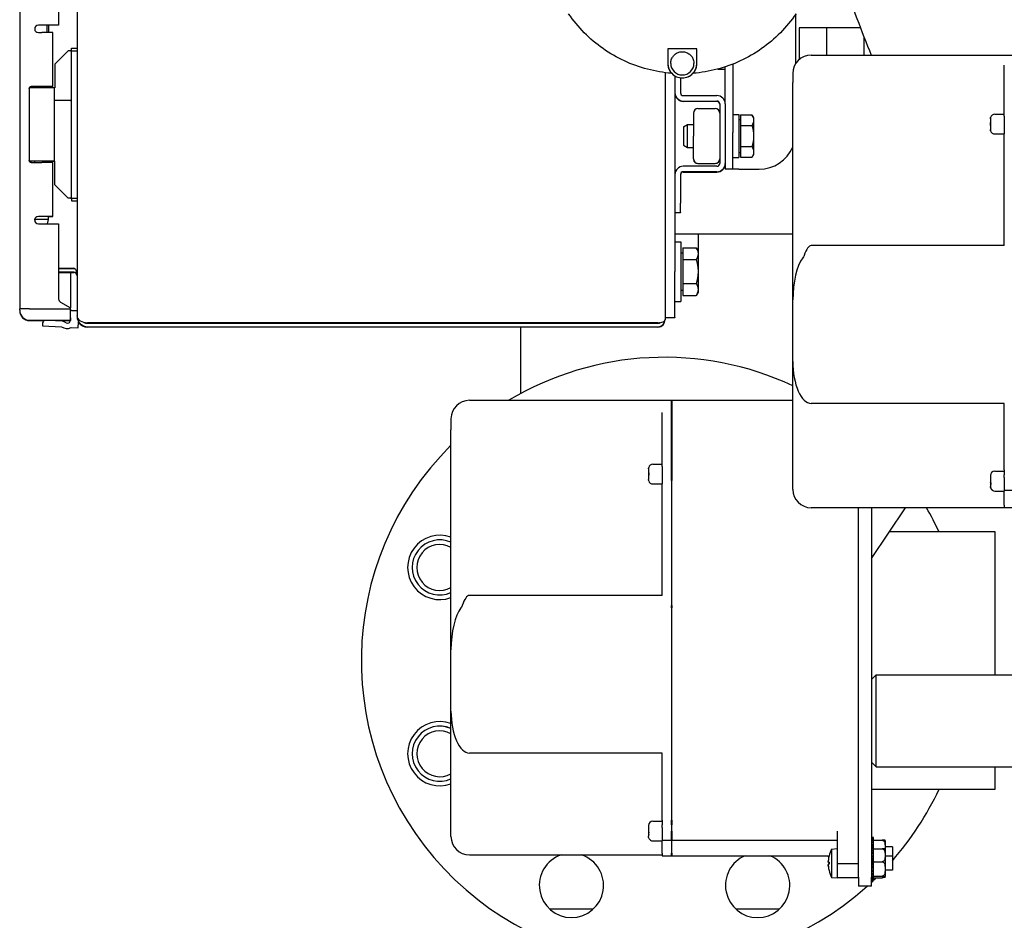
# Model space of a CAD drawing. Header units: inches. Extents: x 24 to 1128, y -94 to 748.
# Tile 87 of 256: x 425 to 438, y 172 to 185. Entities that reach past the tile are written whole.
import ezdxf

# ---------------------------------------------------------------- set-up
doc = ezdxf.new("R2010")
doc.units = ezdxf.units.IN
doc.header["$LTSCALE"] = 32
doc.header["$MEASUREMENT"] = 0
doc.layers.add('Visible (ANSI)', color=7, linetype='Continuous', lineweight=30)

msp = doc.modelspace()

# ---------------------------------------------------------------- linework, layer by layer
at = {"layer": 'Visible (ANSI)'}
for p, q in [((425.37438, 196.19997), (425.37438, 180.49611)), ((424.59338, 196.10293), (424.59338, 180.59313)), ((425.12338, 192.24806), (425.12338, 184.44806)), ((435.1538, 183.9296), (435.1538, 184.60111)), ((425.12338, 184.44806), (424.84738, 184.44806)), ((425.12338, 184.44805), (424.84738, 184.44805)), ((424.84738, 184.34806), (424.89238, 184.34806)), ((424.9627, 184.44805), (424.9627, 184.34806)), ((424.96738, 184.34806), (424.96738, 184.44805)), ((424.98522, 184.44805), (424.98522, 184.34805)), ((425.04338, 183.61302), (425.04338, 184.34802)), ((425.12338, 184.44806), (425.12338, 184.44805)), ((435.19731, 184.41187), (435.19731, 183.97963)), ((435.57066, 184.41187), (435.19731, 184.41187)), ((435.57066, 184.41187), (435.57066, 184.04201)), ((436.03267, 184.41187), (435.57066, 184.41187)), ((436.08067, 184.28816), (436.08067, 184.04201)), ((425.07227, 183.91792), (425.25227, 184.09792)), ((425.28438, 184.09792), (425.25227, 184.09792)), ((425.29938, 184.13801), (425.37438, 184.13801)), ((425.29938, 184.09803), (425.29938, 184.13801)), ((425.29938, 184.09803), (425.37438, 184.09803)), ((425.29938, 182.09803), (425.29938, 184.09803)), ((433.41088, 184.12768), (433.41088, 183.92968)), ((433.80688, 184.12768), (433.41088, 184.12768)), ((433.80688, 183.92968), (433.80688, 184.12768)), ((435.36253, 184.04201), (438.11253, 184.04201)), ((425.07227, 183.91792), (425.07227, 183.59792)), ((433.37438, 183.8033), (433.37438, 180.44505)), ((433.41088, 183.92967), (433.41088, 183.92968)), ((433.45088, 183.92969), (433.45088, 183.92968)), ((433.76688, 183.92969), (433.76688, 183.92968)), ((433.80688, 183.92967), (433.80688, 183.92968)), ((434.09193, 183.85187), (434.19339, 183.85187)), ((434.19339, 183.37741), (434.19339, 183.88202)), ((434.29799, 183.91981), (434.29799, 182.99075)), ((437.98753, 183.21056), (437.98753, 183.90603)), ((433.46444, 183.79424), (433.46444, 183.79415)), ((433.50888, 183.75867), (433.50888, 181.09805)), ((433.50909, 183.75855), (433.50909, 183.53011)), ((433.58379, 183.73316), (433.58379, 183.53011)), ((433.75332, 183.79415), (433.75332, 183.79424)), ((435.11253, 183.79201), (435.11253, 183.66825)), ((435.11253, 180.71177), (435.11253, 183.66825)), ((424.72038, 183.58306), (424.72038, 182.61306)), ((424.72364, 183.58305), (424.72364, 182.61305)), ((424.89238, 183.61306), (424.75042, 183.61306)), ((424.89238, 183.61305), (424.75369, 183.61305)), ((424.76869, 183.61305), (424.76869, 183.61305)), ((424.81374, 183.61304), (424.76869, 183.61305)), ((424.79888, 183.59806), (424.79888, 183.61303)), ((424.81374, 183.61305), (424.81374, 183.61304)), ((424.98588, 183.59806), (424.98588, 183.61303)), ((425.06388, 183.59802), (425.06388, 182.59802)), ((433.50909, 183.53011), (433.50909, 183.5253)), ((425.28438, 183.42293), (425.06388, 183.42293)), ((433.62279, 183.49111), (434.07969, 183.49111)), ((433.62279, 183.41641), (434.07969, 183.41641)), ((434.07969, 183.4116), (433.62279, 183.4116)), ((433.82118, 183.31447), (434.05621, 183.31447)), ((434.11869, 183.37741), (434.11869, 182.5693)), ((434.19339, 183.37741), (434.19339, 182.5693)), ((433.75869, 183.25199), (433.75869, 182.94149)), ((434.29799, 183.23282), (434.37599, 183.23282)), ((434.37599, 183.23282), (434.37599, 182.64982)), ((434.37599, 183.16632), (434.401, 183.16632)), ((434.401, 183.23), (434.401, 183.08572)), ((434.401, 183.23), (434.55679, 183.23)), ((434.57912, 183.19132), (434.55682, 183.22996)), ((434.57912, 183.19132), (434.57912, 183.15786)), ((434.57912, 183.15786), (434.57912, 182.94139)), ((437.80003, 183.17694), (437.80003, 183.17639)), ((437.80003, 183.17639), (437.80003, 183.12326)), ((437.80274, 183.19471), (437.80216, 183.19471)), ((437.86003, 183.23888), (437.98753, 183.23888)), ((437.98753, 183.21056), (437.98753, 183.03994)), ((433.62599, 183.0675), (433.68156, 183.09757)), ((433.62599, 183.0675), (433.62599, 182.81514)), ((433.68156, 183.09757), (433.75869, 183.09757)), ((433.68156, 182.78507), (433.68156, 183.09757)), ((434.401, 183.08572), (434.55679, 183.08572)), ((434.401, 183.08572), (434.401, 182.79705)), ((437.80403, 183.12326), (437.80003, 183.12326)), ((437.80003, 183.08464), (437.80402, 183.08464)), ((437.80003, 183.08464), (437.80003, 183.03137)), ((437.80003, 183.03137), (437.80003, 183.03082)), ((437.80234, 183.01241), (437.80294, 183.01241)), ((437.98753, 183.03994), (437.98753, 182.97002)), ((433.75869, 182.63097), (433.75869, 182.94149)), ((434.29799, 182.49087), (434.29799, 182.99075)), ((434.57912, 182.94139), (434.57912, 182.72485)), ((437.86003, 182.96888), (437.98753, 182.96888)), ((437.98753, 182.81675), (437.98753, 182.97002)), ((433.62599, 182.81514), (433.68156, 182.78507)), ((433.68156, 182.78507), (433.75869, 182.78507)), ((434.401, 182.79705), (434.55679, 182.79705)), ((434.401, 182.79705), (434.401, 182.65265)), ((437.98753, 182.68575), (437.98753, 182.81675)), ((424.79888, 182.59798), (424.7519, 182.598)), ((424.79888, 182.58306), (424.79888, 182.59803)), ((424.98588, 182.58305), (424.98588, 182.59803)), ((425.05999, 182.59793), (424.98588, 182.59795)), ((424.99855, 182.59792), (424.98588, 182.59792)), ((425.07227, 182.27792), (425.07227, 182.59792)), ((433.75869, 182.63066), (433.75869, 182.63097)), ((434.29799, 182.64982), (434.37599, 182.64982)), ((434.37599, 182.71632), (434.401, 182.71632)), ((434.401, 182.65265), (434.55679, 182.65265)), ((434.57912, 182.69132), (434.55682, 182.65269)), ((434.57912, 182.72485), (434.57912, 182.69132)), ((437.98753, 181.45061), (437.98753, 182.68575)), ((424.75042, 182.58306), (424.89238, 182.58306)), ((425.04338, 181.84802), (425.04338, 182.58302)), ((434.07969, 182.5303), (433.62258, 182.5303)), ((433.82118, 182.56818), (434.05621, 182.56818)), ((434.19339, 182.56875), (434.19339, 182.5693)), ((434.19339, 182.56875), (434.19339, 182.49087)), ((434.29799, 182.49087), (434.19339, 182.49087)), ((434.37699, 182.49087), (434.29799, 182.49087)), ((434.37699, 182.49087), (434.6538, 182.49087)), ((433.50888, 182.4166), (433.50888, 182.02705)), ((433.58358, 182.4166), (433.58358, 182.02705)), ((434.07969, 182.4556), (433.62258, 182.4556)), ((433.62258, 182.45079), (434.07969, 182.45079)), ((425.25227, 182.09792), (425.07227, 182.27792)), ((425.07227, 182.27792), (425.07227, 182.27791)), ((425.07227, 182.27791), (425.25227, 182.09791)), ((425.28438, 182.09792), (425.25227, 182.09792)), ((425.25227, 182.09791), (425.25227, 182.09792)), ((425.28438, 182.09791), (425.25227, 182.09791)), ((425.29938, 182.09803), (425.37438, 182.09803)), ((425.29938, 182.09803), (425.29938, 182.09802)), ((425.29938, 182.09802), (425.29938, 182.05801)), ((425.29938, 182.05801), (425.37438, 182.05801)), ((425.29938, 182.05801), (425.29938, 182.05795)), ((425.29938, 182.05795), (425.37438, 182.05795)), ((433.58358, 181.90202), (433.58358, 182.02705)), ((424.79888, 181.80439), (424.79888, 181.8102)), ((424.80924, 181.76573), (424.79888, 181.80439)), ((424.89238, 181.84806), (424.84738, 181.84806)), ((424.89238, 181.84805), (424.84738, 181.84805)), ((424.97079, 181.74806), (424.98588, 181.80439)), ((424.98588, 181.80439), (424.98588, 181.84803)), ((433.58358, 181.89727), (433.50888, 181.89727)), ((433.58358, 181.90202), (433.58358, 181.89727)), ((424.84738, 181.74806), (425.12338, 181.74806)), ((425.12338, 181.74806), (425.12338, 180.72441)), ((433.50888, 181.61187), (435.11253, 181.61187)), ((433.82405, 181.61187), (433.82405, 181.05187)), ((433.50888, 181.50439), (433.58888, 181.50439)), ((433.58888, 181.50439), (433.58888, 180.69139)), ((433.61389, 181.42265), (433.79814, 181.42265)), ((433.61389, 181.42265), (433.61389, 181.26027)), ((433.82326, 181.37914), (433.79814, 181.42265)), ((437.98753, 181.45061), (435.36253, 181.45061)), ((433.58888, 181.35102), (433.61389, 181.35102)), ((433.61389, 181.26027), (433.79814, 181.26027)), ((433.61389, 181.26027), (433.61389, 180.93551)), ((433.82326, 181.37914), (433.82326, 181.34146)), ((433.82326, 181.34146), (433.82326, 181.09789)), ((425.12338, 181.14197), (425.32938, 181.14197)), ((425.12338, 181.14196), (425.32938, 181.14196)), ((425.32938, 181.13747), (425.12338, 181.13747)), ((425.32938, 181.13746), (425.12338, 181.13746)), ((425.32938, 181.13488), (425.12338, 181.13488)), ((425.28338, 181.13746), (425.28338, 181.13488)), ((425.32938, 181.14197), (425.32938, 181.14196)), ((425.32938, 181.08888), (425.12338, 181.08888)), ((425.12338, 181.0844), (425.32938, 181.0844)), ((425.28338, 181.0844), (425.28338, 180.60316)), ((433.50888, 180.47289), (433.50888, 181.09805)), ((433.82326, 181.09789), (433.82326, 180.85432)), ((433.82326, 181.05187), (433.82405, 181.05187)), ((433.61389, 180.93551), (433.61389, 180.77313)), ((433.61389, 180.93551), (433.79814, 180.93551)), ((433.82326, 180.85432), (433.82326, 180.81664)), ((433.58888, 180.84477), (433.61389, 180.84477)), ((433.61389, 180.77313), (433.79814, 180.77313)), ((433.82326, 180.81664), (433.79814, 180.77313)), ((424.64838, 180.59313), (424.59338, 180.59313)), ((424.59338, 180.59303), (424.59338, 180.59313)), ((424.59338, 180.57102), (424.59338, 180.59303)), ((424.64838, 180.59306), (424.64838, 180.59313)), ((424.72838, 180.59316), (425.28338, 180.59316)), ((424.72838, 180.59315), (425.28338, 180.59315)), ((424.72838, 180.59306), (425.28338, 180.59306)), ((425.14838, 180.6811), (425.28338, 180.60316)), ((425.28338, 180.59316), (425.28338, 180.60316)), ((425.28338, 180.59316), (425.28338, 180.59315)), ((425.28338, 180.59315), (425.28338, 180.59306)), ((425.28338, 180.43602), (425.28338, 180.59306)), ((433.50888, 180.69139), (433.58888, 180.69139)), ((435.11253, 179.87603), (435.11253, 180.71177)), ((424.59338, 180.57102), (424.59338, 180.56627)), ((425.28487, 180.46865), (425.28338, 180.43447)), ((425.37438, 180.56273), (425.30206, 180.56589)), ((425.37438, 180.48904), (425.37438, 180.49611)), ((425.37438, 180.48904), (425.37477, 180.48904)), ((425.37438, 180.48904), (425.37438, 180.48452)), ((433.50888, 180.46839), (433.37438, 180.46839)), ((433.50888, 180.47289), (433.50888, 180.46839)), ((424.72838, 180.43602), (425.28338, 180.43602)), ((424.72838, 180.43127), (424.93006, 180.43127)), ((424.90304, 180.38902), (424.90173, 180.35905)), ((424.90173, 180.3589), (424.90173, 180.35905)), ((424.90173, 180.35905), (425.1611, 180.34773)), ((424.90173, 180.3589), (425.1611, 180.34758)), ((425.12312, 180.42946), (425.07598, 180.43152)), ((425.08165, 180.43127), (425.28311, 180.43127)), ((425.1611, 180.34758), (425.1611, 180.34773)), ((425.28338, 180.43152), (425.28338, 180.43602)), ((425.29202, 180.33611), (425.39101, 180.33179)), ((425.29202, 180.33596), (425.29202, 180.33611)), ((425.29202, 180.33596), (425.39101, 180.33163)), ((425.39101, 180.33179), (425.39451, 180.41193)), ((425.39101, 180.33163), (425.39451, 180.41178)), ((425.39101, 180.33163), (425.39101, 180.33179)), ((425.51538, 180.40115), (425.51538, 180.40114)), ((433.27738, 180.40115), (425.51538, 180.40115)), ((433.27738, 180.40114), (425.51538, 180.40114)), ((425.51538, 180.39629), (433.27738, 180.39629)), ((425.51538, 180.39628), (433.27738, 180.39628)), ((425.51538, 180.39406), (433.27738, 180.39406)), ((425.51538, 180.34806), (433.27738, 180.34806)), ((433.27738, 180.34322), (425.51538, 180.34322)), ((431.40879, 180.39628), (431.40879, 180.39406)), ((431.40879, 180.34322), (431.40879, 179.43756)), ((433.27738, 180.40115), (433.27738, 180.40114)), ((433.37438, 180.44505), (433.37438, 180.44023)), ((435.11253, 178.13603), (435.11253, 179.87603)), ((430.71153, 179.34704), (433.46153, 179.34704)), ((433.46153, 178.44638), (433.46153, 179.34704)), ((433.46153, 179.31722), (433.46653, 179.31722)), ((433.46653, 179.34704), (435.11253, 179.34704)), ((433.46653, 179.34704), (433.46653, 178.44638)), ((437.98753, 179.30424), (435.36253, 179.30424)), ((437.98753, 178.85398), (437.98753, 179.30424)), ((433.33653, 178.44638), (433.33653, 179.18003)), ((430.46153, 179.09704), (430.46153, 178.94503)), ((430.46153, 175.95385), (430.46153, 178.94503)), ((437.98753, 178.78054), (437.98753, 178.85398)), ((437.98753, 178.40027), (437.98753, 178.78054)), ((433.20903, 178.47869), (433.33653, 178.47869)), ((433.33653, 178.44638), (433.33653, 178.27571)), ((433.46153, 178.25394), (433.46153, 178.44638)), ((433.46653, 178.44638), (433.46653, 178.25394)), ((433.14903, 178.41729), (433.14903, 178.4155)), ((433.14903, 178.4155), (433.14903, 178.36058)), ((433.14903, 178.32695), (433.14903, 178.32504)), ((433.14903, 178.32504), (433.15276, 178.32504)), ((433.14903, 178.32504), (433.14903, 178.3238)), ((433.14903, 178.3238), (433.15284, 178.3238)), ((433.14903, 178.3238), (433.14903, 178.32197)), ((433.14903, 178.32197), (433.14903, 178.27057)), ((433.15157, 178.32755), (433.15263, 178.32755)), ((437.80003, 178.3229), (437.80003, 178.23551)), ((437.86003, 178.3829), (437.98753, 178.3829)), ((437.98753, 178.40027), (437.98753, 178.33348)), ((437.98753, 178.2989), (437.98753, 178.33348)), ((433.20903, 178.20869), (433.33653, 178.20869)), ((433.33653, 178.27571), (433.33653, 178.20931)), ((433.33653, 178.06445), (433.33653, 178.20931)), ((433.46153, 178.25394), (433.46153, 178.06445)), ((433.46653, 178.06445), (433.46653, 178.25394)), ((437.80352, 178.23551), (437.80003, 178.23551)), ((437.80003, 178.20025), (437.80847, 178.20025)), ((437.80003, 178.20025), (437.80003, 178.17618)), ((437.80003, 178.17618), (437.80003, 178.17587)), ((437.98753, 178.2989), (437.98753, 178.1129)), ((433.33653, 177.93544), (433.33653, 178.06445)), ((433.46153, 178.06445), (433.46153, 177.93544)), ((433.46653, 177.93544), (433.46653, 178.06445)), ((437.82429, 178.12471), (437.82707, 178.12471)), ((437.86003, 178.1129), (437.98753, 178.1129)), ((437.98753, 178.1229), (438.11253, 178.1229)), ((437.98753, 177.92134), (437.98753, 178.1129)), ((433.33653, 176.69225), (433.33653, 177.93544)), ((433.46153, 177.93544), (433.46153, 176.55662)), ((433.46653, 176.55662), (433.46653, 177.93544)), ((437.98753, 177.92134), (437.98753, 177.88603)), ((437.98753, 177.88603), (435.36253, 177.88603)), ((436.00453, 172.86287), (436.00453, 177.88603)), ((436.18383, 177.88603), (436.18383, 172.86287)), ((436.18383, 177.19349), (436.64553, 177.88603)), ((438.11253, 177.88603), (437.98753, 177.88603)), ((437.86679, 177.55687), (436.42609, 177.55687)), ((437.86679, 175.61287), (437.86679, 177.55687)), ((433.33653, 176.69225), (430.71153, 176.69225)), ((433.46153, 176.52457), (433.46153, 176.55662)), ((433.46153, 176.52457), (433.46153, 174.10055)), ((433.46653, 176.55662), (433.46653, 176.52457)), ((433.46653, 174.10055), (433.46653, 176.52457)), ((430.46153, 175.12013), (430.46153, 175.95385)), ((436.18383, 175.55037), (436.24633, 175.61287)), ((436.24633, 175.61287), (438.62133, 175.61287)), ((436.24633, 174.36287), (436.24633, 175.61287)), ((430.46153, 173.41416), (430.46153, 175.12013)), ((433.33653, 174.54973), (430.71153, 174.54973)), ((433.33653, 174.10055), (433.33653, 174.54973)), ((436.18383, 174.42537), (436.24633, 174.36287)), ((436.24633, 174.36287), (438.62133, 174.36287)), ((437.86679, 174.05687), (437.86679, 174.36287)), ((433.33653, 174.0265), (433.33653, 174.10055)), ((433.33653, 173.63821), (433.33653, 174.0265)), ((433.46153, 174.10055), (433.46153, 174.0265)), ((433.46153, 174.0265), (433.46153, 173.63821)), ((433.46653, 174.0265), (433.46653, 174.10055)), ((433.46653, 173.63821), (433.46653, 174.0265)), ((436.18383, 174.05687), (437.86679, 174.05687)), ((433.20903, 173.62456), (433.33653, 173.62456)), ((433.33653, 173.63821), (433.33653, 173.5708)), ((433.46153, 173.5708), (433.46153, 173.63821)), ((433.46653, 173.63821), (433.46653, 173.5708)), ((433.14903, 173.56456), (433.14903, 173.47463)), ((433.33653, 173.53623), (433.33653, 173.5708)), ((433.33653, 173.53623), (433.33653, 173.35456)), ((433.46153, 173.5708), (433.46153, 173.48527)), ((433.46153, 173.36456), (433.46153, 173.48527)), ((433.46653, 173.48527), (433.46653, 173.5708)), ((433.46653, 173.48527), (433.46653, 173.36456)), ((435.71653, 173.48527), (435.71653, 173.11241)), ((433.14903, 173.44392), (433.14903, 173.44265)), ((433.14903, 173.44265), (433.15649, 173.44265)), ((433.14903, 173.44265), (433.14903, 173.44118)), ((433.14903, 173.44118), (433.15684, 173.44118)), ((433.14903, 173.44118), (433.14903, 173.43995)), ((433.14903, 173.43995), (433.14903, 173.41713)), ((433.20903, 173.35456), (433.33653, 173.35456)), ((433.33653, 173.36456), (433.46153, 173.36456)), ((433.33653, 173.18544), (433.33653, 173.35456)), ((433.46153, 173.39437), (433.46653, 173.39437)), ((433.46153, 173.36456), (433.46153, 173.18544)), ((433.46653, 173.36456), (435.71653, 173.36456)), ((433.46653, 173.18544), (433.46653, 173.36456)), ((436.20883, 173.40186), (436.18383, 173.40186)), ((436.18383, 173.40158), (436.20883, 173.40158)), ((436.20883, 173.3991), (436.18383, 173.3991)), ((436.18383, 173.39216), (436.20883, 173.39216)), ((436.20883, 173.38522), (436.18383, 173.38522)), ((436.18383, 173.37196), (436.20883, 173.37196)), ((436.20883, 173.36091), (436.18383, 173.36091)), ((436.20883, 173.40158), (436.20883, 173.40186)), ((436.20883, 173.3991), (436.20883, 173.40158)), ((436.20883, 173.39216), (436.20883, 173.3991)), ((436.20883, 173.38522), (436.20883, 173.39216)), ((436.20883, 173.37196), (436.20883, 173.38522)), ((436.20883, 173.36091), (436.20883, 173.37196)), ((436.20883, 173.36572), (436.32883, 173.36572)), ((436.20883, 173.36372), (436.32883, 173.36372)), ((436.20883, 173.34199), (436.20883, 173.36091)), ((436.36883, 173.35374), (436.36883, 173.22724)), ((435.63852, 173.24341), (435.71653, 173.25023)), ((435.63852, 173.24341), (435.63852, 172.85806)), ((436.18383, 173.34199), (436.20883, 173.34199)), ((436.20883, 173.32739), (436.18383, 173.32739)), ((436.18383, 173.30376), (436.20883, 173.30376)), ((436.20883, 173.28634), (436.18383, 173.28634)), ((436.18383, 173.27573), (436.20883, 173.27573)), ((436.20883, 173.27525), (436.18383, 173.27525)), ((436.18383, 173.27129), (436.20883, 173.27129)), ((436.20883, 173.26634), (436.18383, 173.26634)), ((436.18383, 173.25586), (436.20883, 173.25586)), ((436.20883, 173.24662), (436.18383, 173.24662)), ((436.18383, 173.23015), (436.20883, 173.23015)), ((436.20883, 173.21707), (436.18383, 173.21707)), ((436.20883, 173.32739), (436.20883, 173.34199)), ((436.20883, 173.30376), (436.20883, 173.32739)), ((436.20883, 173.28634), (436.20883, 173.30376)), ((436.20883, 173.27573), (436.20883, 173.28634)), ((436.20883, 173.27525), (436.20883, 173.27573)), ((436.20883, 173.27129), (436.20883, 173.27525)), ((436.20883, 173.26634), (436.20883, 173.27129)), ((436.20883, 173.25586), (436.20883, 173.26634)), ((436.20883, 173.24662), (436.20883, 173.25586)), ((436.20883, 173.24739), (436.32883, 173.24739)), ((436.20883, 173.23015), (436.20883, 173.24662)), ((436.20883, 173.21707), (436.20883, 173.23015)), ((436.20883, 173.19544), (436.20883, 173.21707)), ((436.46653, 173.27223), (436.36883, 173.27223)), ((436.36883, 173.22724), (436.36883, 172.87423)), ((436.46653, 173.27223), (436.46653, 173.14573)), ((430.71153, 173.16416), (433.33653, 173.16416)), ((433.33653, 173.18544), (433.33653, 173.15306)), ((433.33653, 173.15306), (433.46153, 173.15306)), ((433.46153, 173.15306), (433.46153, 173.18544)), ((433.46153, 173.18287), (433.46653, 173.18287)), ((433.46653, 173.18544), (433.46653, 173.15306)), ((433.46653, 173.15306), (435.60574, 173.15306)), ((435.71653, 173.11241), (435.71653, 172.85123)), ((436.18383, 173.19544), (436.20883, 173.19544)), ((436.20883, 173.17919), (436.18383, 173.17919)), ((436.18383, 173.15347), (436.20883, 173.15347)), ((436.20883, 173.13486), (436.18383, 173.13486)), ((436.20883, 173.11252), (436.18383, 173.11252)), ((436.18383, 173.10635), (436.20883, 173.10635)), ((436.20883, 173.08632), (436.18383, 173.08632)), ((436.20883, 173.17919), (436.20883, 173.19544)), ((436.20883, 173.15347), (436.20883, 173.17919)), ((436.20883, 173.13486), (436.20883, 173.15347)), ((436.20883, 173.11252), (436.20883, 173.13486)), ((436.20883, 173.10635), (436.20883, 173.11252)), ((436.20883, 173.08632), (436.20883, 173.10635)), ((436.20883, 173.07799), (436.20883, 173.08632)), ((436.46653, 173.14573), (436.36883, 173.14573)), ((436.46653, 173.14573), (436.46653, 172.95573)), ((435.59618, 173.06528), (435.60464, 173.06454)), ((435.60464, 173.06679), (435.60464, 173.03982)), ((435.60464, 172.95436), (435.60464, 172.95368)), ((436.00453, 173.0443), (435.71653, 173.0443)), ((436.20883, 173.06899), (436.18383, 173.06899)), ((436.18383, 173.05644), (436.20883, 173.05644)), ((436.20883, 173.03599), (436.18383, 173.03599)), ((436.20883, 173.02454), (436.18383, 173.02454)), ((436.18383, 173.00625), (436.20883, 173.00625)), ((436.20883, 172.9864), (436.18383, 172.9864)), ((436.20883, 172.98141), (436.18383, 172.98141)), ((436.18383, 172.95829), (436.20883, 172.95829)), ((436.20883, 173.07799), (436.20883, 173.07064)), ((436.20883, 173.07064), (436.20883, 173.06247)), ((436.20883, 173.07064), (436.32883, 173.07064)), ((436.20883, 173.05644), (436.20883, 173.06247)), ((436.20883, 173.03599), (436.20883, 173.05644)), ((436.20883, 173.02454), (436.20883, 173.03599)), ((436.20883, 173.00625), (436.20883, 173.02454)), ((436.20883, 172.9864), (436.20883, 173.00625)), ((436.20883, 172.98141), (436.20883, 172.9864)), ((436.20883, 172.95829), (436.20883, 172.98141)), ((436.20883, 172.94003), (436.20883, 172.95829)), ((436.46653, 172.95573), (436.36883, 172.95573)), ((435.63852, 172.85806), (435.71653, 172.85123)), ((435.71653, 172.85678), (436.00453, 172.85678)), ((436.00453, 172.86287), (436.00453, 172.73787)), ((436.20883, 172.94003), (436.18383, 172.94003)), ((436.18383, 172.91496), (436.20883, 172.91496)), ((436.20883, 172.89922), (436.18383, 172.89922)), ((436.18383, 172.87844), (436.20883, 172.87844)), ((436.20883, 172.866), (436.18383, 172.866)), ((436.18383, 172.73787), (436.18383, 172.86287)), ((436.18383, 172.85056), (436.20883, 172.85056)), ((436.20883, 172.84205), (436.18383, 172.84205)), ((436.18383, 172.83272), (436.20883, 172.83272)), ((436.20883, 172.82856), (436.18383, 172.82856)), ((436.18383, 172.82581), (436.20883, 172.82581)), ((436.18383, 172.82573), (436.20883, 172.82573)), ((436.20883, 172.91496), (436.20883, 172.94003)), ((436.20883, 172.89922), (436.20883, 172.91496)), ((436.20883, 172.87844), (436.20883, 172.89922)), ((436.20883, 172.866), (436.20883, 172.87844)), ((436.20883, 172.87398), (436.32883, 172.87398)), ((436.20883, 172.85056), (436.20883, 172.866)), ((436.20883, 172.85407), (436.32883, 172.85407)), ((436.20883, 172.84205), (436.20883, 172.85056)), ((436.20883, 172.83272), (436.20883, 172.84205)), ((436.20883, 172.82856), (436.20883, 172.83272)), ((436.20883, 172.82581), (436.20883, 172.82856)), ((436.20883, 172.82573), (436.20883, 172.82581)), ((436.18383, 172.73787), (436.00453, 172.73787)), ((432.39633, 172.42687), (431.80388, 172.42687)), ((434.9297, 172.42687), (434.33725, 172.42687))]:
    msp.add_line(p, q, dxfattribs=at)
for centre, radius, start, end in [((453.29913, 191.03915), 18.49463, 198.932891, 202.230488), ((424.84738, 184.39806), 0.05, 90, 270), ((424.84738, 184.39805), 0.05, 90, 179.992329), ((435.36253, 183.79201), 0.25, 90, 180), ((433.60888, 183.92968), 0.198, 180, 0), ((433.60888, 183.92967), 0.198, 180, 211.069908), ((433.60888, 183.92968), 0.158, 180, 0), ((433.60888, 183.92967), 0.198, 328.930092, 0), ((433.60888, 183.92957), 0.198, 223.148429, 316.851573), ((433.62279, 183.53011), 0.1137, 180, 270), ((433.62279, 183.53011), 0.039, 180, 270), ((425.28438, 183.43793), 0.015, 270, 0), ((433.62279, 183.5253), 0.1137, 180, 270), ((434.07969, 183.37741), 0.1137, 0, 90), ((434.07969, 183.37741), 0.039, 0, 90), ((434.07969, 183.3726), 0.039, 0, 90), ((433.82119, 183.25197), 0.0625, 90, 179.986053), ((434.05619, 183.25197), 0.0625, 0.013947, 90), ((437.86003, 183.17888), 0.06, 90, 164.703843), ((437.86003, 183.02888), 0.06, 195.930275, 270), ((434.6538, 182.99087), 0.5, 270, 336.558229), ((433.82119, 182.63068), 0.0625, 180.013947, 270.013947), ((433.82119, 182.63095), 0.0625, 213.899191, 269.986053), ((434.05619, 182.63068), 0.0625, 269.986053, 359.986053), ((434.05619, 182.63095), 0.0625, 270.013947, 326.100809), ((433.62258, 182.4166), 0.1137, 90, 180), ((434.07969, 182.5693), 0.039, 270, 0), ((434.07969, 182.5693), 0.1137, 270, 0), ((434.07969, 182.56449), 0.1137, 270, 0), ((433.62258, 182.4166), 0.039, 90, 180), ((433.62258, 182.41179), 0.039, 90, 180), ((424.84738, 181.79806), 0.05, 90, 270), ((424.84738, 181.79805), 0.05, 90, 179.992329), ((425.17338, 180.72441), 0.05, 180, 239.999999), ((424.72838, 180.57102), 0.135, 180, 270), ((424.72838, 180.56627), 0.135, 180, 270), ((425.23648, 180.45364), 0.13, 59.704227, 68.849818), ((425.24491, 180.47039), 0.04, 357.5, 15.898973), ((425.24491, 180.47024), 0.04, 0.108092, 15.898973), ((424.95299, 180.38684), 0.05, 116.676299, 177.500001), ((425.11306, 180.19902), 0.23066, 61.208325, 87.5), ((425.23648, 180.45364), 0.13, 234.561739, 295.295772), ((425.23648, 180.45349), 0.13, 234.561739, 295.295772), ((425.24342, 180.43622), 0.04, 241.208325, 353.251081), ((433.36679, 175.80687), 4.125, 64.9626, 120.882587), ((430.71153, 179.09704), 0.25, 90, 180), ((433.36679, 175.80687), 4.125, 134.773454, 311.926722), ((433.20903, 178.41869), 0.06, 90, 164.650887), ((437.86003, 178.3229), 0.06, 90, 180), ((433.20903, 178.26869), 0.06, 195.983769, 270), ((435.36253, 178.13603), 0.25, 180, 270), ((437.86003, 178.1729), 0.06, 233.443596, 270), ((433.36679, 175.80687), 4.125, 25.102721, 30.267563), ((430.30875, 177.07356), 0.4375, 69.56069, 290.43931), ((430.30875, 177.07356), 0.37513, 65.965915, 294.034085), ((430.30875, 177.07356), 0.375, 65.95729, 294.04271), ((430.30875, 177.07356), 0.3125, 60.731625, 299.268375), ((430.30875, 174.54019), 0.4375, 69.56069, 290.43931), ((430.30875, 174.54019), 0.37513, 65.965915, 294.034085), ((430.30875, 174.54019), 0.375, 65.95729, 294.04271), ((430.30875, 174.54019), 0.3125, 60.731625, 299.268375), ((433.36679, 175.80687), 4.125, 318.716329, 334.897279), ((433.20903, 173.56456), 0.06, 90, 180), ((430.71153, 173.41416), 0.25, 180, 270), ((433.20903, 173.41456), 0.06, 233.560063, 270), ((436.32883, 173.35374), 0.04, 0, 15.964492), ((436.02863, 173.05073), 0.4351, 153.71551, 166.934687), ((436.32883, 173.22724), 0.04, 0, 17.144995), ((432.10011, 172.74883), 0.4375, 108.317528, 71.682472), ((434.63347, 172.74883), 0.4375, 112.489841, 67.510159), ((435.61044, 173.14778), 0.0058, 166.934687, 179.495365), ((435.61044, 172.95368), 0.0058, 180, 193.065313), ((436.02863, 173.05073), 0.4351, 193.065313, 206.28449), ((433.36679, 175.80687), 4.125, 313.072157, 314.28866), ((436.32883, 172.87423), 0.04, 342.855005, 0)]:
    msp.add_arc(centre, radius, start, end, dxfattribs=at)
for centre, major_axis, ratio, start_param, end_param in [((424.89238, 184.34802), (0.151, 0), 0.00024343, 0, 1.57079633), ((425.28438, 184.09793), (0.015, 0), 0.00024343, 4.71238898, 6.28318531), ((424.89238, 183.59802), (0.1715, 0), 0.00024343, 6.28317209, 9.14283823), ((424.75042, 183.58306), (-0.03005, 0), 0.9982426, 4.71238898, 5.53560096), ((424.75369, 183.58305), (0.03005, 0), 0.9982426, 1.57079633, 2.57173042), ((424.89238, 183.61302), (-0.151, 0), 0.00024343, 0.38070307, 0.90306609), ((424.89238, 183.61302), (-0.151, 0), 0.00024343, 5.67232007, 5.88940319), ((424.89238, 183.61302), (-0.096, 0), 0.00024343, 5.67232007, 6.51190123), ((424.89238, 183.61302), (0.151, 0), 0.00024343, 5.38011921, 7.85398163), ((424.89238, 183.61302), (0.096, 0), 0.00024343, 6.05446938, 7.85398163), ((425.07227, 183.59793), (0.015, 0), 0.00024343, 4.11883238, 4.71238843), ((424.89238, 182.59802), (-0.1715, 0), 0.00024343, 2.14741148, 6.00097375), ((424.89238, 182.59802), (-0.1715, 0), 0.00024343, 0.28249357, 0.61086524), ((424.75369, 182.61305), (0.03005, 0), 0.9982426, 3.71145489, 4.68251204), ((424.75042, 182.61306), (-0.03005, 0), 0.9982426, 0.74758435, 1.57079633), ((424.89238, 182.59802), (-0.0965, 0), 0.00024343, 2.89159061, 6.53318734), ((425.07227, 182.59793), (-0.09, 0), 0.00024343, 0.61086524, 1.57079633), ((425.07227, 182.59793), (-0.015, 0), 0.00024343, 0.61086524, 1.57079633), ((424.89238, 182.58302), (0.151, 0), 0.00024343, 0, 1.57079633), ((425.28438, 182.09793), (0.015, 0), 0.00024343, 4.71238898, 6.28318531), ((425.28438, 182.09793), (-0.09, 0), 0.00024343, 1.57079633, 1.73824441), ((424.89238, 181.80439), (-0.0935, 0), 0.00024343, 3.14152742, 6.28325053), ((424.89238, 181.84802), (0.151, 0), 0.00024343, 5.38011922, 7.85398163), ((424.89238, 181.84802), (0.096, 0), 0.00024343, 6.05446938, 7.85398163), ((435.36253, 179.70665), (0, 1.74396), 0.14335176, 0, 0.39569586), ((435.36253, 180.71177), (0, 0.64385), 0.3882921, 0.47659186, 1.57079633), ((425.32938, 181.05098), (0, 0.09099), 0.49456504, 4.71238898, 6.28318531), ((425.32938, 181.04645), (0, -0.09102), 0.99975666, 2.96543881, 3.14159265), ((425.32938, 181.04645), (0, -0.09101), 0.49444599, 2.86763165, 3.14159265), ((425.32938, 181.04391), (-0.091, 0), 0.99975654, 4.49330812, 4.71238898), ((425.32938, 181.04391), (-0.045, 0), 0.99950771, 3.14159265, 4.71238898), ((425.32938, 181.03938), (0, -0.04502), 0.99950801, 1.57079633, 3.14159265), ((424.72838, 180.59313), (-0.135, 0), 0.00024343, 4.71238898, 6.2831853), ((424.72838, 180.59303), (-0.135, 0), 0.00024343, 4.71238898, 6.2831853), ((424.72838, 180.59313), (-0.08, 0), 0.00024343, 4.71238898, 6.28318531), ((425.51538, 180.49611), (-0.141, 0), 0.67351542, 0, 1.57079633), ((425.51538, 180.48904), (0.141, 0), 0.99983596, 3.14159265, 4.71238898), ((425.51538, 180.48424), (0, -0.14102), 0.99983605, 5.25312861, 6.28318531), ((425.51538, 180.48904), (0.095, 0), 0.99975654, 4.19203786, 4.71238898), ((425.51538, 180.49131), (0, -0.09502), 0.99975666, 5.85187027, 6.28318531), ((425.51538, 180.49131), (-0.141, 0), 0.67400227, 1.37561757, 1.57079633), ((433.27738, 180.44505), (0.097, 0), 0.45263215, 4.71238898, 6.28318531), ((433.27738, 180.44505), (-0.097, 0), 0.99988973, 1.57079633, 3.14159265), ((433.27738, 180.44023), (0, -0.09701), 0.9998898, 0, 1.57079633), ((433.27738, 180.44505), (-0.051, 0), 0.99979029, 1.57079633, 2.17764051), ((433.27738, 180.44023), (0.051, 0), 0.86159501, 4.71238898, 5.26627042), ((433.27738, 180.44023), (0.097, 0), 0.453119, 4.71238898, 4.88777139), ((435.36253, 179.87603), (0, -0.57178), 0.43722934, 4.71238898, 6.28318531), ((430.71153, 174.93694), (0, 1.75532), 0.14242447, 0, 0.39569586), ((430.71153, 175.95385), (0, 0.64229), 0.38923294, 0.47659186, 1.57079633), ((430.71153, 175.12013), (0, -0.5704), 0.43828876, 4.71238898, 6.28318531), ((436.02642, 173.05054), (0.03843, -0.43266), 0.99616462, 4.39666877, 4.51305316), ((436.02642, 173.17792), (-0.12882, -0.41482), 0.99582697, 5.12507682, 5.16033891), ((436.02642, 173.02553), (-0.43271, 0.0379), 0.04543794, 6.06037642, 6.17676081), ((436.02642, 173.0255), (-0.43271, 0.03786), 0.00774162, 0.11108124, 0.22591724), ((436.02642, 173.07596), (-0.43271, -0.03786), 0.00774162, 6.05571967, 6.17210406), ((436.02642, 173.04958), (0.2008, -0.38516), 0.99515791, 4.34022543, 4.45660982), ((436.02642, 173.05093), (0.03843, 0.43266), 0.99616462, 1.77013215, 1.88497048)]:
    msp.add_ellipse(centre, major_axis=major_axis, ratio=ratio, start_param=start_param, end_param=end_param, dxfattribs=at)
for points, knots in [([(433.46444, 183.79415), (433.35315, 183.80275), (433.24263, 183.82132), (433.02665, 183.87778), (432.92119, 183.91568), (432.71867, 184.00962), (432.62161, 184.06565), (432.439, 184.19407), (432.35345, 184.26645), (432.19656, 184.42527), (432.12522, 184.5117), (432.06213, 184.60378)], [1.647907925, 1.647907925, 1.647907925, 1.647907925, 1.826502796, 1.826502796, 2.005097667, 2.005097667, 2.183692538, 2.183692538, 2.362287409, 2.362287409, 2.54088228, 2.54088228, 2.54088228, 2.54088228]), ([(435.15563, 184.60378), (435.09254, 184.5117), (435.02121, 184.42527), (434.86432, 184.26645), (434.77876, 184.19407), (434.59615, 184.06565), (434.4991, 184.00962), (434.29658, 183.91568), (434.19112, 183.87778), (433.97513, 183.82132), (433.86461, 183.80275), (433.75332, 183.79415)], [0.600710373, 0.600710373, 0.600710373, 0.600710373, 0.779305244, 0.779305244, 0.957900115, 0.957900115, 1.136494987, 1.136494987, 1.315089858, 1.315089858, 1.493684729, 1.493684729, 1.493684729, 1.493684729]), ([(433.45088, 183.92969), (433.45088, 183.94655), (433.4536, 183.9634), (433.46421, 183.99539), (433.47209, 184.01053), (433.49222, 184.03757), (433.50446, 184.04946), (433.53207, 184.06879), (433.54744, 184.07623), (433.57973, 184.08589), (433.59665, 184.08812), (433.63034, 184.08713), (433.64711, 184.08392), (433.67878, 184.07239), (433.69368, 184.06407), (433.72012, 184.04316), (433.73165, 184.03057), (433.75016, 184.00241), (433.75715, 183.98684), (433.76507, 183.95725), (433.76688, 183.94347), (433.76688, 183.92969)], [3.14159265, 3.14159265, 3.14159265, 3.14159265, 3.46159265, 3.46159265, 3.78159265, 3.78159265, 4.10159265, 4.10159265, 4.42159265, 4.42159265, 4.74159265, 4.74159265, 5.06159265, 5.06159265, 5.38159265, 5.38159265, 5.70159266, 5.70159266, 6.02159265, 6.02159265, 6.28318531, 6.28318531, 6.28318531, 6.28318531]), ([(433.43929, 183.82749), (433.44051, 183.82546), (433.44177, 183.82345), (433.44637, 183.8164), (433.44986, 183.81159), (433.45558, 183.80429), (433.45797, 183.80146), (433.46136, 183.79759), (433.46257, 183.79626), (433.46407, 183.79464), (433.46444, 183.79424), (433.46444, 183.79424)], [-0.14031712, -0.14031712, -0.14031712, -0.14031712, -0.123226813, -0.123226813, -0.078874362, -0.078874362, -0.045400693, -0.045400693, -0.021010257, -0.021010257, 0, 0, 0, 0]), ([(433.75332, 183.79424), (433.75332, 183.79424), (433.75365, 183.79458), (433.75489, 183.79593), (433.75582, 183.79694), (433.7588, 183.8003), (433.7613, 183.80321), (433.76736, 183.81086), (433.77102, 183.81584), (433.7759, 183.82329), (433.77721, 183.82538), (433.77848, 183.82749)], [-0.523026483, -0.523026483, -0.523026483, -0.523026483, -0.503413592, -0.503413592, -0.482652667, -0.482652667, -0.446632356, -0.446632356, -0.403589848, -0.403589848, -0.387316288, -0.387316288, -0.387316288, -0.387316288]), ([(424.72838, 183.60346), (424.72605, 183.60094), (424.72404, 183.59787), (424.72113, 183.59085), (424.72038, 183.58683), (424.72038, 183.58306)], [-0.0545601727, -0.0545601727, -0.0545601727, -0.0545601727, -0.0287130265, -0.0287130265, 0, 0, 0, 0]), ([(424.72364, 183.58305), (424.72364, 183.58682), (424.72439, 183.59084), (424.72661, 183.59618), (424.72744, 183.59775), (424.72838, 183.59923)], [0, 0, 0, 0, 0.0287307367, 0.0287307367, 0.0414762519, 0.0414762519, 0.0414762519, 0.0414762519]), ([(437.80258, 183.12326), (437.80215, 183.11662), (437.802, 183.11008), (437.802, 183.10388), (437.802, 183.09773), (437.80215, 183.09123), (437.80257, 183.08464)], [1.1946546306, 1.1946546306, 1.1946546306, 1.1946546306, 1.2418770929, 1.2418770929, 1.2418770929, 1.2887744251, 1.2887744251, 1.2887744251, 1.2887744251]), ([(437.80402, 183.08464), (437.80352, 183.09123), (437.80332, 183.09773), (437.80332, 183.10388), (437.80332, 183.11008), (437.80352, 183.11662), (437.80403, 183.12326)], [1.1476169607, 1.1476169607, 1.1476169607, 1.1476169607, 1.1944995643, 1.1944995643, 1.1944995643, 1.2417073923, 1.2417073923, 1.2417073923, 1.2417073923]), ([(424.72038, 182.61306), (424.72038, 182.60929), (424.72113, 182.60527), (424.72404, 182.59825), (424.72605, 182.59519), (424.72838, 182.59267)], [-0.4673049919, -0.4673049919, -0.4673049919, -0.4673049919, -0.4385919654, -0.4385919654, -0.4127448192, -0.4127448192, -0.4127448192, -0.4127448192]), ([(424.72838, 182.59686), (424.72744, 182.59834), (424.72661, 182.59992), (424.72439, 182.60526), (424.72364, 182.60928), (424.72364, 182.61305)], [0.4472148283, 0.4472148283, 0.4472148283, 0.4472148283, 0.4599603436, 0.4599603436, 0.4886910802, 0.4886910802, 0.4886910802, 0.4886910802]), ([(433.75869, 182.63097), (433.75869, 182.62282), (433.76037, 182.61419), (433.76531, 182.60271), (433.76718, 182.5993), (433.76933, 182.59609)], [0.254512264, 0.254512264, 0.254512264, 0.254512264, 0.326277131, 0.326277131, 0.358237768, 0.358237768, 0.358237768, 0.358237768]), ([(434.10806, 182.59609), (434.1102, 182.5993), (434.11207, 182.60271), (434.11702, 182.61419), (434.11869, 182.62282), (434.11869, 182.63097)], [0.159380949, 0.159380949, 0.159380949, 0.159380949, 0.191341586, 0.191341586, 0.263106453, 0.263106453, 0.263106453, 0.263106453]), ([(435.26617, 181.31585), (435.26531, 181.31333), (435.26428, 181.31084), (435.25949, 181.30058), (435.25461, 181.29302), (435.2487, 181.28501), (435.24827, 181.28443), (435.24784, 181.28386)], [1.1334663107, 1.1334663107, 1.1334663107, 1.1334663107, 1.1554384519, 1.1554384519, 1.2249538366, 1.2249538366, 1.2302973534, 1.2302973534, 1.2302973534, 1.2302973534]), ([(433.15125, 178.36001), (433.15107, 178.35549), (433.151, 178.35106), (433.151, 178.34679), (433.151, 178.34064), (433.15115, 178.33415), (433.15157, 178.32755)], [1.2093282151, 1.2093282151, 1.2093282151, 1.2093282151, 1.2418770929, 1.2418770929, 1.2418770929, 1.2887744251, 1.2887744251, 1.2887744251, 1.2887744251]), ([(433.15174, 178.43381), (433.15131, 178.43404), (433.15116, 178.43426), (433.15116, 178.43447), (433.15116, 178.4345), (433.15116, 178.43454), (433.15117, 178.43457)], [1.1889614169, 1.1889614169, 1.1889614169, 1.1889614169, 1.2356604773, 1.2356604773, 1.2356604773, 1.2435089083, 1.2435089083, 1.2435089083, 1.2435089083]), ([(433.15302, 178.32122), (433.15252, 178.3278), (433.15232, 178.3343), (433.15232, 178.34045), (433.15232, 178.34664), (433.15252, 178.35318), (433.15303, 178.35982)], [1.1476169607, 1.1476169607, 1.1476169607, 1.1476169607, 1.1944995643, 1.1944995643, 1.1944995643, 1.2417073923, 1.2417073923, 1.2417073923, 1.2417073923]), ([(433.1516, 178.25272), (433.15141, 178.25257), (433.15134, 178.25242), (433.15134, 178.25228), (433.15134, 178.25207), (433.1515, 178.25185), (433.15194, 178.25162)], [1.1970730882, 1.1970730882, 1.1970730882, 1.1970730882, 1.2288849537, 1.2288849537, 1.2288849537, 1.275581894, 1.275581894, 1.275581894, 1.275581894]), ([(437.82707, 178.12471), (437.82361, 178.12711), (437.82031, 178.12979), (437.81237, 178.13787), (437.80747, 178.14537), (437.80176, 178.15941), (437.80003, 178.16849), (437.80003, 178.17618)], [1.345663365, 1.345663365, 1.345663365, 1.345663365, 1.375112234, 1.375112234, 1.431996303, 1.431996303, 1.490649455, 1.490649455, 1.490649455, 1.490649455]), ([(437.80003, 178.17587), (437.80003, 178.16816), (437.80178, 178.15907), (437.80755, 178.145), (437.81251, 178.13748), (437.82038, 178.12955), (437.82351, 178.12701), (437.82679, 178.12471)], [0.19524303, 0.19524303, 0.19524303, 0.19524303, 0.253998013, 0.253998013, 0.311149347, 0.311149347, 0.339189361, 0.339189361, 0.339189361, 0.339189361]), ([(430.61517, 176.55662), (430.61431, 176.55408), (430.61328, 176.55158), (430.60849, 176.54127), (430.60361, 176.53371), (430.5977, 176.5257), (430.59727, 176.52513), (430.59684, 176.52457)], [1.1334663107, 1.1334663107, 1.1334663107, 1.1334663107, 1.1554384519, 1.1554384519, 1.2249538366, 1.2249538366, 1.2302973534, 1.2302973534, 1.2302973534, 1.2302973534]), ([(433.15596, 173.44507), (433.15521, 173.44501), (433.15453, 173.44496), (433.1507, 173.44461), (433.14903, 173.44424), (433.14903, 173.44392)], [1.3079744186, 1.3079744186, 1.3079744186, 1.3079744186, 1.3207226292, 1.3207226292, 1.3904992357, 1.3904992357, 1.3904992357, 1.3904992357]), ([(433.14903, 173.43995), (433.14903, 173.43963), (433.15081, 173.43924), (433.15516, 173.43886), (433.15626, 173.43878), (433.15747, 173.4387)], [0.139309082, 0.139309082, 0.139309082, 0.139309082, 0.2112618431, 0.2112618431, 0.2299852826, 0.2299852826, 0.2299852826, 0.2299852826]), ([(433.17607, 173.36568), (433.17261, 173.36808), (433.16931, 173.37076), (433.16137, 173.37884), (433.15647, 173.38633), (433.15076, 173.40037), (433.14903, 173.40944), (433.14903, 173.41713)], [1.345663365, 1.345663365, 1.345663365, 1.345663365, 1.375112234, 1.375112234, 1.431996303, 1.431996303, 1.490649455, 1.490649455, 1.490649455, 1.490649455]), ([(433.17436, 173.3669), (433.17366, 173.36674), (433.17329, 173.36658), (433.17329, 173.36644), (433.17329, 173.3662), (433.17424, 173.36593), (433.17607, 173.36568)], [0.6609780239, 0.6609780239, 0.6609780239, 0.6609780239, 0.6935259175, 0.6935259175, 0.6935259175, 0.7462024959, 0.7462024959, 0.7462024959, 0.7462024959]), ([(436.32883, 173.36572), (436.33183, 173.36572), (436.33533, 173.36572), (436.34157, 173.36569), (436.34518, 173.36566), (436.3519, 173.36559), (436.35542, 173.36553), (436.36227, 173.36536), (436.36448, 173.36523), (436.36698, 173.36497), (436.36729, 173.36484), (436.36729, 173.3646), (436.36698, 173.36447), (436.36448, 173.36421), (436.36227, 173.36409), (436.35542, 173.36392), (436.3519, 173.36386), (436.34518, 173.36379), (436.34157, 173.36376), (436.33533, 173.36373), (436.33183, 173.36372), (436.32883, 173.36372)], [-0.893520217, -0.893520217, -0.893520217, -0.893520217, -0.870635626, -0.870635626, -0.840761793, -0.840761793, -0.792410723, -0.792410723, -0.694045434, -0.694045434, -0.595680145, -0.595680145, -0.497314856, -0.497314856, -0.398949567, -0.398949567, -0.350598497, -0.350598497, -0.320724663, -0.320724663, -0.297840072, -0.297840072, -0.297840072, -0.297840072]), ([(436.32883, 173.36372), (436.33183, 173.36372), (436.33533, 173.36297), (436.34157, 173.36036), (436.34518, 173.35773), (436.3519, 173.35097), (436.35542, 173.34509), (436.36227, 173.32943), (436.36448, 173.31742), (436.36698, 173.29306), (436.36729, 173.28071), (436.36729, 173.26032), (436.36709, 173.25043), (436.36633, 173.2405)], [-0.893520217, -0.893520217, -0.893520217, -0.893520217, -0.870635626, -0.870635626, -0.840761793, -0.840761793, -0.792410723, -0.792410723, -0.694045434, -0.694045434, -0.595680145, -0.595680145, -0.5155598, -0.5155598, -0.5155598, -0.5155598]), ([(436.36707, 173.23903), (436.36685, 173.23975), (436.36644, 173.24049), (436.36448, 173.2425), (436.36227, 173.24377), (436.35542, 173.24543), (436.3519, 173.24605), (436.34518, 173.24676), (436.34157, 173.24704), (436.33533, 173.24731), (436.33183, 173.24739), (436.32883, 173.24739)], [-0.553202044, -0.553202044, -0.553202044, -0.553202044, -0.497314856, -0.497314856, -0.398949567, -0.398949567, -0.350598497, -0.350598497, -0.320724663, -0.320724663, -0.297840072, -0.297840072, -0.297840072, -0.297840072]), ([(436.32883, 173.24739), (436.33183, 173.24739), (436.33533, 173.24669), (436.34157, 173.24424), (436.34518, 173.24177), (436.3519, 173.23544), (436.35542, 173.22992), (436.36227, 173.21523), (436.36448, 173.20397), (436.36698, 173.18113), (436.36729, 173.16956), (436.36729, 173.14848), (436.36698, 173.1369), (436.36448, 173.11406), (436.36227, 173.1028), (436.35542, 173.08811), (436.3519, 173.0826), (436.34518, 173.07627), (436.34157, 173.0738), (436.33533, 173.07135), (436.33183, 173.07064), (436.32883, 173.07064)], [-0.893520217, -0.893520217, -0.893520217, -0.893520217, -0.870635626, -0.870635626, -0.840761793, -0.840761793, -0.792410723, -0.792410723, -0.694045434, -0.694045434, -0.595680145, -0.595680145, -0.497314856, -0.497314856, -0.398949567, -0.398949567, -0.350598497, -0.350598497, -0.320724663, -0.320724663, -0.297840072, -0.297840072, -0.297840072, -0.297840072]), ([(435.59478, 173.15306), (435.59477, 173.15031), (435.59489, 173.14682), (435.59538, 173.13894), (435.59576, 173.13452), (435.59626, 173.12991), (435.5963, 173.12948), (435.59635, 173.12905)], [0.0655190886, 0.0655190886, 0.0655190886, 0.0655190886, 0.0966081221, 0.0966081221, 0.1287960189, 0.1287960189, 0.1320325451, 0.1320325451, 0.1320325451, 0.1320325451]), ([(435.59635, 173.09869), (435.59589, 173.09449), (435.59548, 173.09), (435.59493, 173.08177), (435.59479, 173.07801), (435.59477, 173.07208), (435.59488, 173.06952), (435.59538, 173.06612), (435.59576, 173.06528), (435.59626, 173.06528), (435.5963, 173.06529), (435.59635, 173.0653)], [0, 0, 0, 0, 0.032206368, 0.032206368, 0.064412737, 0.064412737, 0.096604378, 0.096604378, 0.128796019, 0.128796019, 0.132032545, 0.132032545, 0.132032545, 0.132032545]), ([(435.59635, 173.03871), (435.59589, 173.03863), (435.59548, 173.03773), (435.59493, 173.0342), (435.59479, 173.03157), (435.59477, 173.02555), (435.59488, 173.02175), (435.59538, 173.01346), (435.59576, 173.00897), (435.59626, 173.00434), (435.5963, 173.00392), (435.59635, 173.00349)], [0, 0, 0, 0, 0.032206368, 0.032206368, 0.064412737, 0.064412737, 0.096604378, 0.096604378, 0.128796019, 0.128796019, 0.132032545, 0.132032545, 0.132032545, 0.132032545]), ([(435.59635, 173.06276), (435.59589, 173.06283), (435.59548, 173.06374), (435.59493, 173.06727), (435.59479, 173.06989), (435.59478, 173.07326), (435.59478, 173.07363), (435.59478, 173.07401)], [0, 0, 0, 0, 0.0322063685, 0.0322063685, 0.064412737, 0.064412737, 0.0682287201, 0.0682287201, 0.0682287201, 0.0682287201]), ([(435.59635, 173.00278), (435.59589, 173.00698), (435.59548, 173.01146), (435.59493, 173.0197), (435.59479, 173.02346), (435.59478, 173.02677), (435.59478, 173.02712), (435.59478, 173.02746)], [0, 0, 0, 0, 0.0322063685, 0.0322063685, 0.064412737, 0.064412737, 0.0682287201, 0.0682287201, 0.0682287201, 0.0682287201]), ([(436.32883, 173.07064), (436.33183, 173.07064), (436.33533, 173.06986), (436.34157, 173.06714), (436.34518, 173.06439), (436.3519, 173.05734), (436.35542, 173.05121), (436.36227, 173.03486), (436.36448, 173.02233), (436.36698, 172.99692), (436.36729, 172.98404), (436.36729, 172.96059), (436.36698, 172.94771), (436.36448, 172.9223), (436.36227, 172.90977), (436.35542, 172.89342), (436.3519, 172.88729), (436.34518, 172.88024), (436.34157, 172.87749), (436.33533, 172.87477), (436.33183, 172.87398), (436.32883, 172.87398)], [-0.893520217, -0.893520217, -0.893520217, -0.893520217, -0.870635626, -0.870635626, -0.840761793, -0.840761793, -0.792410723, -0.792410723, -0.694045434, -0.694045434, -0.595680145, -0.595680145, -0.497314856, -0.497314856, -0.398949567, -0.398949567, -0.350598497, -0.350598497, -0.320724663, -0.320724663, -0.297840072, -0.297840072, -0.297840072, -0.297840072]), ([(436.32883, 172.87398), (436.33183, 172.87398), (436.33533, 172.8739), (436.34157, 172.87363), (436.34518, 172.87335), (436.3519, 172.87264), (436.35542, 172.87202), (436.36227, 172.87036), (436.36448, 172.86909), (436.36698, 172.86652), (436.36729, 172.86521), (436.36729, 172.86284), (436.36698, 172.86154), (436.36448, 172.85896), (436.36227, 172.85769), (436.35542, 172.85604), (436.3519, 172.85542), (436.34518, 172.85471), (436.34157, 172.85443), (436.33533, 172.85415), (436.33183, 172.85407), (436.32883, 172.85407)], [-0.893520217, -0.893520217, -0.893520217, -0.893520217, -0.870635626, -0.870635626, -0.840761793, -0.840761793, -0.792410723, -0.792410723, -0.694045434, -0.694045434, -0.595680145, -0.595680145, -0.497314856, -0.497314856, -0.398949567, -0.398949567, -0.350598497, -0.350598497, -0.320724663, -0.320724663, -0.297840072, -0.297840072, -0.297840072, -0.297840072])]:
    msp.add_open_spline(points, degree=3, knots=knots, dxfattribs=at)
for points, weights in [([(434.55679, 183.23), (434.57912, 183.19134), (434.57912, 183.15786)], [1, 1.0379548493, 1]), ([(434.57912, 183.15786), (434.57912, 183.12438), (434.55679, 183.08572)], [1, 1.0379548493, 1]), ([(434.55679, 183.08572), (434.57912, 183.00837), (434.57912, 182.94139)], [1, 1.0379548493, 1]), ([(434.57912, 182.94139), (434.57912, 182.8744), (434.55679, 182.79705)], [1, 1.0379548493, 1]), ([(434.55679, 182.79705), (434.57912, 182.75836), (434.57912, 182.72485)], [1, 1.0379548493, 1]), ([(434.57912, 182.72485), (434.57912, 182.69134), (434.55679, 182.65265)], [1, 1.0379548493, 1]), ([(434.55679, 182.65265), (434.5568, 182.65267), (434.55682, 182.65269)], [1, 1.00001917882, 1.00003833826]), ([(433.79814, 181.42265), (433.82326, 181.37914), (433.82326, 181.34146)], [1, 1.0379548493, 1]), ([(433.82326, 181.34146), (433.82326, 181.30378), (433.79814, 181.26027)], [1, 1.0379548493, 1]), ([(433.79814, 181.26027), (433.82326, 181.17325), (433.82326, 181.09789)], [1, 1.0379548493, 1]), ([(433.82326, 181.09789), (433.82326, 181.02253), (433.79814, 180.93551)], [1, 1.0379548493, 1]), ([(433.79814, 180.93551), (433.82326, 180.892), (433.82326, 180.85432)], [1, 1.0379548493, 1]), ([(433.82326, 180.85432), (433.82326, 180.81664), (433.79814, 180.77313)], [1, 1.0379548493, 1])]:
    msp.add_rational_spline(points, weights, degree=2, dxfattribs=at)
for points in [[(437.80261, 183.19471), (437.80098, 183.18892), (437.80003, 183.18256), (437.80003, 183.17694)], [(437.80003, 183.17639), (437.80003, 183.18219), (437.80103, 183.18877), (437.80274, 183.19471)], [(437.80294, 183.01241), (437.8011, 183.01851), (437.80003, 183.02536), (437.80003, 183.03137)], [(437.80003, 183.03082), (437.80003, 183.02499), (437.80106, 183.01837), (437.8028, 183.01241)], [(433.15135, 178.4341), (433.14988, 178.42857), (433.14903, 178.4226), (433.14903, 178.41729)], [(433.14903, 178.4155), (433.14903, 178.4213), (433.15003, 178.42787), (433.15174, 178.43381)], [(433.15303, 178.35982), (433.15052, 178.36005), (433.14903, 178.36033), (433.14903, 178.36058)], [(433.15157, 178.32755), (433.14997, 178.32736), (433.14903, 178.32714), (433.14903, 178.32695)], [(433.14903, 178.32197), (433.14903, 178.32173), (433.15052, 178.32145), (433.15302, 178.32122)], [(433.15194, 178.25162), (433.1501, 178.25772), (433.14903, 178.26456), (433.14903, 178.27057)], [(437.80294, 178.23551), (437.80345, 178.22387), (437.80479, 178.21164), (437.8076, 178.20025)], [(437.80847, 178.20025), (437.8055, 178.2116), (437.80407, 178.22384), (437.80352, 178.23551)], [(433.15252, 173.47394), (433.15033, 173.47415), (433.14903, 173.47441), (433.14903, 173.47463)], [(433.15231, 173.47396), (433.15252, 173.47094), (433.15279, 173.46789), (433.15314, 173.46485)], [(433.15747, 173.4387), (433.1545, 173.45004), (433.15307, 173.46228), (433.15252, 173.47394)], [(435.6048, 173.06683), (435.6047, 173.06682), (435.60464, 173.06681), (435.60464, 173.06679)]]:
    msp.add_open_spline(points, degree=3, dxfattribs=at)

doc.saveas('drawing.dxf')
